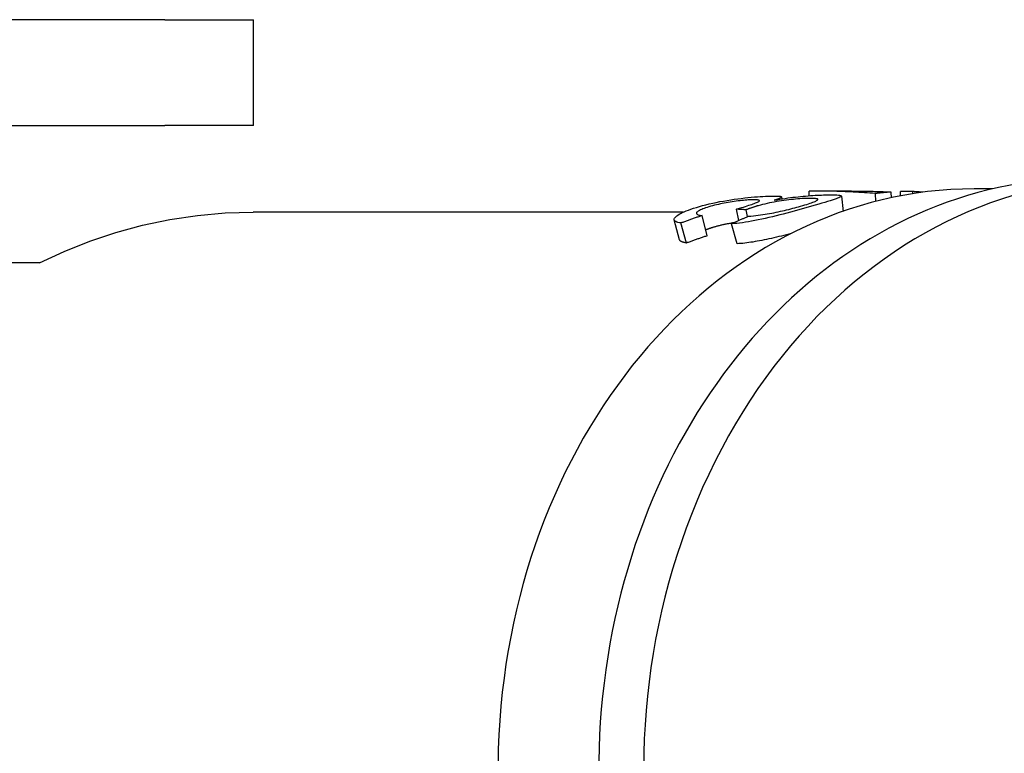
# Model space of a CAD drawing. Header units: millimetres. Extents: x 103 to 332, y -50 to 255.
# Tile 20 of 25: x 148 to 171, y 222 to 240. Entities that reach past the tile are written whole.
import ezdxf

# ---------------------------------------------------------------- set-up
doc = ezdxf.new("R2010")
doc.units = ezdxf.units.MM
doc.layers.add('Detail', color=2, linetype='Continuous')

msp = doc.modelspace()

# ---------------------------------------------------------------- linework, layer by layer
at = {"layer": 'Detail'}
for p, q in [((151.109, 239.505), (146.145, 239.505)), ((151.109, 239.505), (153.209, 239.505)), ((153.209, 237.005), (153.209, 239.505)), ((146.145, 237.005), (151.109, 237.005)), ((153.209, 237.005), (151.109, 237.005)), ((166.353, 235.344), (166.353, 235.455)), ((167.352, 235.455), (166.44, 235.455)), ((168.299, 235.297), (168.292, 235.431)), ((168.508, 235.339), (168.512, 235.441)), ((168.803, 235.441), (168.512, 235.441)), ((168.801, 235.39), (168.803, 235.441)), ((170.683, 235.505), (170.253, 235.505)), ((165.697, 235.314), (165.702, 235.269)), ((167.111, 235.337), (167.15, 234.973)), ((167.929, 235.209), (167.914, 235.396)), ((163.372, 234.955), (153.199, 234.955)), ((164.684, 234.76), (164.628, 235.026)), ((164.892, 234.849), (164.857, 235.011)), ((163.285, 234.301), (163.159, 234.772)), ((163.938, 234.396), (163.82, 234.875)), ((163.451, 234.226), (163.316, 234.699)), ((164.646, 234.208), (164.51, 234.68)), ((148.157, 233.755), (146.573, 233.755)), ((148.147, 233.755), (148.149, 233.756))]:
    msp.add_line(p, q, dxfattribs=at)
at = {"layer": 'Detail', "flags": 128}
for points in [[(167.914, 235.396), (167.849, 235.401), (167.784, 235.406), (167.719, 235.41), (167.654, 235.415), (167.589, 235.419), (167.523, 235.423), (167.458, 235.427), (167.393, 235.43), (167.328, 235.434), (167.263, 235.437), (167.198, 235.439), (167.133, 235.442), (167.068, 235.444), (167.003, 235.447), (166.938, 235.448), (166.873, 235.45), (166.808, 235.452), (166.743, 235.453), (166.678, 235.454), (166.613, 235.454), (166.548, 235.455), (166.483, 235.455), (166.418, 235.455), (166.353, 235.455)], [(167.352, 235.455), (167.392, 235.455), (167.431, 235.455), (167.47, 235.455), (167.509, 235.455), (167.548, 235.454), (167.587, 235.454), (167.626, 235.453), (167.666, 235.453), (167.705, 235.452), (167.744, 235.451), (167.783, 235.45), (167.822, 235.449), (167.861, 235.448), (167.9, 235.447), (167.94, 235.446), (167.979, 235.444), (168.018, 235.443), (168.057, 235.442), (168.096, 235.44), (168.135, 235.438), (168.175, 235.437), (168.214, 235.435), (168.253, 235.433), (168.292, 235.431)], [(168.292, 235.431), (168.276, 235.43), (168.261, 235.429), (168.245, 235.427), (168.229, 235.426), (168.213, 235.425), (168.198, 235.424), (168.182, 235.422), (168.166, 235.421), (168.15, 235.42), (168.135, 235.418), (168.119, 235.417), (168.103, 235.415), (168.087, 235.414), (168.072, 235.412), (168.056, 235.411), (168.04, 235.409), (168.024, 235.408), (168.009, 235.406), (167.993, 235.404), (167.977, 235.403), (167.961, 235.401), (167.946, 235.399), (167.93, 235.398), (167.914, 235.396)], [(169.04, 235.425), (169.03, 235.426), (169.02, 235.427), (169.011, 235.428), (169.001, 235.428), (168.991, 235.429), (168.981, 235.43), (168.971, 235.431), (168.961, 235.431), (168.951, 235.432), (168.941, 235.433), (168.931, 235.433), (168.922, 235.434), (168.912, 235.435), (168.902, 235.435), (168.892, 235.436), (168.882, 235.437), (168.872, 235.437), (168.862, 235.438), (168.852, 235.439), (168.842, 235.439), (168.833, 235.44), (168.823, 235.44), (168.813, 235.441), (168.803, 235.441)], [(163.753, 235.091), (163.83, 235.112), (163.908, 235.132), (163.988, 235.151), (164.069, 235.17), (164.151, 235.187), (164.235, 235.204), (164.321, 235.219), (164.407, 235.234), (164.494, 235.248), (164.579, 235.26), (164.662, 235.272), (164.744, 235.282), (164.824, 235.291), (164.902, 235.3), (164.978, 235.307), (165.053, 235.314), (165.125, 235.319), (165.193, 235.324), (165.257, 235.328), (165.318, 235.331), (165.375, 235.334), (165.428, 235.336), (165.477, 235.337), (165.523, 235.337)], [(165.039, 235.247), (165.009, 235.247), (164.977, 235.246), (164.944, 235.245), (164.91, 235.243), (164.873, 235.241), (164.836, 235.238), (164.797, 235.234), (164.756, 235.23), (164.714, 235.226), (164.67, 235.22), (164.624, 235.215), (164.577, 235.208), (164.53, 235.201), (164.483, 235.194), (164.435, 235.186), (164.389, 235.178), (164.342, 235.169), (164.295, 235.16), (164.249, 235.15), (164.203, 235.14), (164.157, 235.129), (164.112, 235.118), (164.066, 235.106), (164.021, 235.093)], [(164.705, 235.049), (164.753, 235.063), (164.798, 235.077), (164.841, 235.091), (164.882, 235.104), (164.92, 235.117), (164.956, 235.129), (164.991, 235.14), (165.022, 235.152), (165.052, 235.163), (165.079, 235.173), (165.104, 235.183), (165.127, 235.193), (165.146, 235.202), (165.16, 235.21), (165.17, 235.217), (165.175, 235.224), (165.175, 235.229), (165.17, 235.234), (165.16, 235.238), (165.145, 235.241), (165.126, 235.244), (165.102, 235.246), (165.073, 235.247), (165.039, 235.247)], [(166.379, 235.282), (166.342, 235.282), (166.302, 235.281), (166.261, 235.279), (166.219, 235.277), (166.174, 235.275), (166.128, 235.272), (166.079, 235.268), (166.029, 235.263), (165.977, 235.258), (165.923, 235.252), (165.868, 235.246), (165.81, 235.239), (165.752, 235.231), (165.695, 235.222), (165.637, 235.213), (165.581, 235.204), (165.524, 235.194), (165.468, 235.184), (165.413, 235.172), (165.358, 235.161), (165.303, 235.148), (165.249, 235.135), (165.195, 235.121), (165.142, 235.107)], [(165.523, 235.337), (165.55, 235.337), (165.574, 235.336), (165.597, 235.336), (165.617, 235.335), (165.634, 235.333), (165.65, 235.332), (165.663, 235.33), (165.674, 235.327), (165.683, 235.325), (165.69, 235.322), (165.694, 235.319), (165.696, 235.315), (165.696, 235.311), (165.693, 235.306), (165.688, 235.302), (165.68, 235.296), (165.67, 235.291), (165.657, 235.285), (165.641, 235.278), (165.623, 235.271), (165.602, 235.264), (165.579, 235.255), (165.553, 235.247), (165.525, 235.238)], [(165.525, 235.238), (165.589, 235.25), (165.653, 235.261), (165.717, 235.271), (165.78, 235.281), (165.843, 235.29), (165.905, 235.298), (165.966, 235.306), (166.027, 235.313), (166.088, 235.32), (166.147, 235.326), (166.207, 235.332), (166.266, 235.337), (166.323, 235.342), (166.38, 235.346), (166.435, 235.35), (166.489, 235.353), (166.541, 235.356), (166.592, 235.358), (166.641, 235.36), (166.689, 235.362), (166.736, 235.363), (166.781, 235.364), (166.825, 235.365), (166.867, 235.365)], [(166.146, 235.096), (166.198, 235.111), (166.246, 235.126), (166.292, 235.139), (166.333, 235.152), (166.371, 235.165), (166.406, 235.176), (166.437, 235.188), (166.464, 235.198), (166.488, 235.208), (166.508, 235.218), (166.525, 235.227), (166.538, 235.235), (166.548, 235.243), (166.553, 235.25), (166.554, 235.256), (166.551, 235.262), (166.544, 235.267), (166.533, 235.271), (166.517, 235.274), (166.498, 235.277), (166.474, 235.279), (166.447, 235.281), (166.415, 235.282), (166.379, 235.282)], [(166.867, 235.365), (166.92, 235.365), (166.966, 235.364), (167.006, 235.362), (167.04, 235.359), (167.067, 235.356), (167.087, 235.352), (167.101, 235.347), (167.109, 235.341), (167.11, 235.334), (167.105, 235.326), (167.094, 235.317), (167.076, 235.307), (167.052, 235.295), (167.022, 235.283), (166.986, 235.27), (166.944, 235.255), (166.897, 235.24), (166.844, 235.223), (166.785, 235.205), (166.72, 235.186), (166.65, 235.166), (166.574, 235.144), (166.492, 235.121), (166.404, 235.096)], [(148.149, 233.756), (148.733, 234.028), (149.336, 234.268), (149.954, 234.474), (150.586, 234.645), (151.229, 234.78), (151.881, 234.877), (152.539, 234.936), (153.199, 234.955)], [(163.316, 234.699), (163.279, 234.705), (163.247, 234.713), (163.22, 234.722), (163.198, 234.731), (163.18, 234.742), (163.168, 234.754), (163.16, 234.768), (163.157, 234.782), (163.159, 234.797), (163.166, 234.813), (163.178, 234.83), (163.195, 234.848), (163.217, 234.866), (163.243, 234.885), (163.274, 234.905), (163.309, 234.924), (163.348, 234.944), (163.393, 234.965), (163.441, 234.985), (163.495, 235.006), (163.552, 235.027), (163.615, 235.048), (163.682, 235.069), (163.753, 235.091)], [(164.021, 235.093), (163.978, 235.08), (163.938, 235.068), (163.901, 235.056), (163.867, 235.043), (163.835, 235.031), (163.807, 235.02), (163.781, 235.008), (163.758, 234.997), (163.738, 234.986), (163.721, 234.975), (163.707, 234.965), (163.695, 234.955), (163.687, 234.945), (163.682, 234.936), (163.681, 234.927), (163.683, 234.919), (163.688, 234.912), (163.697, 234.905), (163.709, 234.898), (163.724, 234.892), (163.743, 234.887), (163.766, 234.883), (163.791, 234.879), (163.82, 234.875)], [(166.404, 235.096), (166.322, 235.072), (166.24, 235.049), (166.157, 235.025), (166.074, 235.002), (165.991, 234.979), (165.907, 234.956), (165.822, 234.933), (165.738, 234.911), (165.653, 234.889), (165.567, 234.868), (165.481, 234.847), (165.395, 234.826), (165.309, 234.806), (165.226, 234.788), (165.145, 234.771), (165.066, 234.755), (164.989, 234.74), (164.914, 234.727), (164.841, 234.715), (164.771, 234.705), (164.702, 234.697), (164.636, 234.69), (164.572, 234.684), (164.51, 234.68)], [(164.628, 235.026), (164.632, 235.027), (164.636, 235.029), (164.64, 235.03), (164.644, 235.031), (164.648, 235.032), (164.652, 235.033), (164.656, 235.034), (164.66, 235.035), (164.663, 235.036), (164.667, 235.037), (164.67, 235.038), (164.673, 235.039), (164.676, 235.04), (164.679, 235.041), (164.682, 235.042), (164.685, 235.043), (164.688, 235.044), (164.691, 235.044), (164.693, 235.045), (164.696, 235.046), (164.698, 235.047), (164.701, 235.047), (164.703, 235.048), (164.705, 235.049)], [(164.857, 235.011), (164.848, 235.012), (164.838, 235.012), (164.829, 235.013), (164.819, 235.013), (164.809, 235.014), (164.8, 235.015), (164.79, 235.015), (164.781, 235.016), (164.771, 235.017), (164.762, 235.017), (164.752, 235.018), (164.743, 235.019), (164.733, 235.019), (164.723, 235.02), (164.714, 235.02), (164.704, 235.021), (164.695, 235.022), (164.685, 235.022), (164.676, 235.023), (164.666, 235.024), (164.656, 235.024), (164.647, 235.025), (164.637, 235.025), (164.628, 235.026)], [(165.142, 235.107), (165.131, 235.104), (165.12, 235.101), (165.109, 235.097), (165.098, 235.094), (165.087, 235.091), (165.076, 235.087), (165.065, 235.084), (165.053, 235.08), (165.042, 235.077), (165.03, 235.073), (165.018, 235.069), (165.007, 235.065), (164.995, 235.061), (164.983, 235.057), (164.971, 235.053), (164.958, 235.049), (164.946, 235.044), (164.934, 235.04), (164.921, 235.035), (164.909, 235.03), (164.896, 235.026), (164.883, 235.021), (164.87, 235.016), (164.857, 235.011)], [(164.914, 234.859), (164.972, 234.864), (165.029, 234.869), (165.086, 234.876), (165.141, 234.882), (165.197, 234.89), (165.251, 234.897), (165.306, 234.905), (165.359, 234.914), (165.412, 234.923), (165.464, 234.933), (165.516, 234.943), (165.568, 234.953), (165.618, 234.964), (165.669, 234.975), (165.718, 234.986), (165.768, 234.997), (165.816, 235.009), (165.865, 235.021), (165.913, 235.033), (165.96, 235.046), (166.007, 235.058), (166.054, 235.071), (166.1, 235.083), (166.146, 235.096)], [(163.82, 234.875), (163.799, 234.868), (163.778, 234.861), (163.757, 234.854), (163.736, 234.847), (163.715, 234.84), (163.694, 234.833), (163.673, 234.826), (163.651, 234.819), (163.63, 234.812), (163.609, 234.804), (163.588, 234.797), (163.567, 234.79), (163.546, 234.782), (163.525, 234.775), (163.505, 234.768), (163.484, 234.76), (163.463, 234.753), (163.442, 234.745), (163.421, 234.737), (163.4, 234.73), (163.379, 234.722), (163.358, 234.714), (163.337, 234.707), (163.316, 234.699)], [(164.51, 234.68), (164.526, 234.688), (164.543, 234.696), (164.56, 234.704), (164.577, 234.711), (164.594, 234.719), (164.61, 234.727), (164.627, 234.734), (164.644, 234.742), (164.661, 234.75), (164.678, 234.757), (164.694, 234.765), (164.711, 234.772), (164.728, 234.78), (164.745, 234.787), (164.762, 234.794), (164.779, 234.802), (164.796, 234.809), (164.813, 234.816), (164.83, 234.823), (164.847, 234.831), (164.864, 234.838), (164.881, 234.845), (164.897, 234.852), (164.914, 234.859)], [(164.115, 234.606), (164.104, 234.603), (164.093, 234.6), (164.083, 234.597), (164.072, 234.594), (164.062, 234.591), (164.052, 234.587), (164.042, 234.584), (164.033, 234.581), (164.023, 234.578), (164.014, 234.575), (164.005, 234.572), (163.996, 234.569), (163.987, 234.566), (163.979, 234.563), (163.97, 234.56), (163.962, 234.557), (163.954, 234.554), (163.947, 234.551), (163.939, 234.548), (163.932, 234.545), (163.925, 234.542), (163.918, 234.539), (163.911, 234.536), (163.904, 234.534)], [(164.559, 234.703), (164.539, 234.7), (164.521, 234.697), (164.502, 234.693), (164.483, 234.69), (164.464, 234.687), (164.445, 234.683), (164.426, 234.68), (164.408, 234.676), (164.389, 234.672), (164.37, 234.669), (164.352, 234.665), (164.333, 234.661), (164.315, 234.657), (164.296, 234.653), (164.278, 234.648), (164.26, 234.644), (164.241, 234.64), (164.223, 234.635), (164.205, 234.631), (164.187, 234.626), (164.169, 234.621), (164.151, 234.616), (164.133, 234.611), (164.115, 234.606)], [(163.451, 234.226), (163.438, 234.228), (163.426, 234.23), (163.415, 234.232), (163.404, 234.234), (163.394, 234.237), (163.384, 234.239), (163.374, 234.242), (163.365, 234.244), (163.356, 234.247), (163.348, 234.25), (163.341, 234.253), (163.334, 234.256), (163.327, 234.259), (163.321, 234.262), (163.315, 234.266), (163.31, 234.269), (163.305, 234.273), (163.301, 234.276), (163.297, 234.28), (163.294, 234.284), (163.291, 234.288), (163.289, 234.292), (163.287, 234.296), (163.285, 234.301)], [(163.938, 234.396), (163.918, 234.39), (163.897, 234.383), (163.877, 234.376), (163.856, 234.37), (163.836, 234.363), (163.816, 234.356), (163.795, 234.349), (163.775, 234.342), (163.755, 234.335), (163.734, 234.328), (163.714, 234.321), (163.694, 234.314), (163.673, 234.307), (163.653, 234.3), (163.633, 234.293), (163.612, 234.286), (163.592, 234.278), (163.572, 234.271), (163.552, 234.264), (163.531, 234.256), (163.511, 234.249), (163.491, 234.241), (163.471, 234.234), (163.451, 234.226)], [(165.927, 234.451), (165.869, 234.435), (165.811, 234.42), (165.752, 234.406), (165.694, 234.391), (165.634, 234.377), (165.575, 234.363), (165.516, 234.349), (165.456, 234.335), (165.398, 234.322), (165.341, 234.31), (165.285, 234.298), (165.23, 234.287), (165.176, 234.277), (165.123, 234.267), (165.071, 234.258), (165.02, 234.249), (164.969, 234.242), (164.92, 234.235), (164.872, 234.228), (164.825, 234.223), (164.779, 234.218), (164.733, 234.214), (164.689, 234.211), (164.646, 234.208)]]:
    msp.add_lwpolyline(points, dxfattribs=at)
at = {"layer": 'Detail'}
for centre, major_axis, start_param, end_param in [((173.905, 221.755), (0, 14), 5.766449, 8.894122), ((172.84, 221.755), (0, 14), 0, 2.755717), ((170.253, 221.755), (0, -13.75), 3.141593, 6.160154)]:
    msp.add_ellipse(centre, major_axis=major_axis, ratio=0.819152, start_param=start_param, end_param=end_param, dxfattribs=at)

doc.saveas('drawing.dxf')
